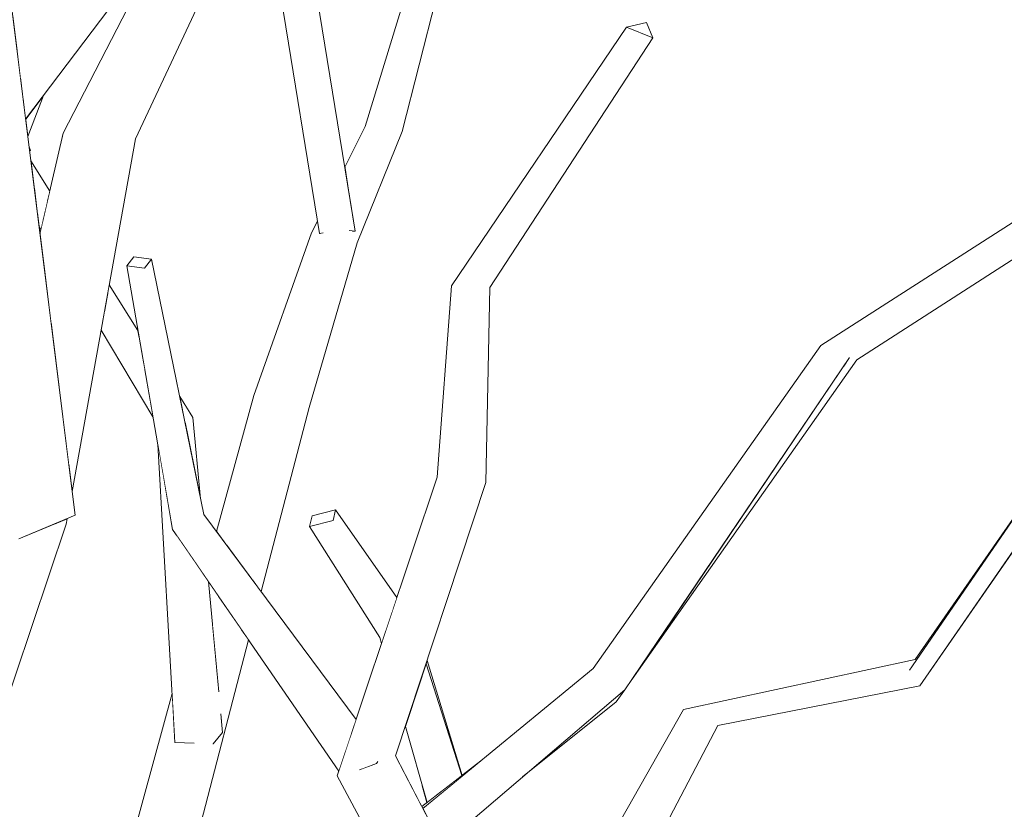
# Model space of a CAD drawing. Extents: x -289599 to -184549, y 66678 to 295474.
# Tile 186 of 256: x -265367 to -265220, y 71787 to 71905. Entities that reach past the tile are written whole.
import ezdxf

# ---------------------------------------------------------------- set-up
doc = ezdxf.new("R2010")
doc.units = 0
doc.header["$MEASUREMENT"] = 0
doc.linetypes.add('Wipeout_Contour', pattern=[1000, 0, -1000])
doc.layers.add('arch drzewa', color=8, linetype='Continuous')
doc.layers.add('arch drzewa_Nr_Pióra__4', color=8, linetype='Continuous', lineweight=9)

msp = doc.modelspace()

# ---------------------------------------------------------------- wipeouts: each hides what was drawn before it
at = {"color": 254, "linetype": 'Wipeout_Contour', "lineweight": 0, "ltscale": 1288689.982834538}
msp.add_wipeout([(-265365.05, 71884.12), (-265364.69, 71881.19), (-265362.58, 71878.07), (-265362.22, 71879.63)], dxfattribs=at).dxf.layer = 'arch drzewa'
at = {"color": 254, "linetype": 'Wipeout_Contour', "lineweight": 0, "ltscale": 2576769.497971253}
msp.add_wipeout([(-265319.39, 71792.46), (-265293.17, 71757.66), (-265292.06, 71759.6), (-265310.69, 71795.41), (-265313.43, 71794.48), (-265313.55, 71794.31), (-265315.8, 71793.46), (-265315.92, 71793.64)], dxfattribs=at).dxf.layer = 'arch drzewa'

# ---------------------------------------------------------------- next in the draw order: wipeouts: each hides what was drawn before it
at = {"color": 254, "linetype": 'Wipeout_Contour', "lineweight": 0, "ltscale": 1288688.519742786}
msp.add_wipeout([(-265364.69, 71881.19), (-265364.57, 71880.23), (-265362.75, 71877.31), (-265362.58, 71878.07)], dxfattribs=at).dxf.layer = 'arch drzewa'
at = {"color": 254, "linetype": 'Wipeout_Contour', "lineweight": 0, "ltscale": 966301.823369}
msp.add_wipeout([(-265310.69, 71795.41), (-265297.23, 71836.16), (-265304.48, 71836.95)], dxfattribs=at).dxf.layer = 'arch drzewa'
at = {"color": 254, "linetype": 'Wipeout_Contour', "lineweight": 0, "ltscale": 2898679.055118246}
msp.add_wipeout([(-265319.39, 71792.46), (-265296.44, 71749.55), (-265286.33, 71748.58), (-265288.25, 71751.13), (-265288.94, 71749.83), (-265294.05, 71750.78), (-265294.17, 71750.9), (-265293.41, 71757.23), (-265293.17, 71757.66)], dxfattribs=at).dxf.layer = 'arch drzewa'

# ---------------------------------------------------------------- next in the draw order: wipeouts: each hides what was drawn before it
at = {"color": 254, "linetype": 'Wipeout_Contour', "lineweight": 0, "ltscale": 1288686.672575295}
msp.add_wipeout([(-265362.75, 71877.31), (-265364.57, 71880.23), (-265364.1, 71876.48), (-265363.24, 71875.22)], dxfattribs=at).dxf.layer = 'arch drzewa'
at = {"color": 254, "linetype": 'Wipeout_Contour', "lineweight": 0, "ltscale": 966310.780274}
msp.add_wipeout([(-265297.23, 71836.16), (-265296.63, 71865.23), (-265302.36, 71865.5)], dxfattribs=at).dxf.layer = 'arch drzewa'
at = {"color": 254, "linetype": 'Wipeout_Contour', "lineweight": 0, "ltscale": 2576828.826759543}
msp.add_wipeout([(-265319.39, 71792.46), (-265315.92, 71793.64), (-265314.51, 71795.41), (-265314.46, 71795.52), (-265313.37, 71794.56), (-265313.43, 71794.48), (-265310.69, 71795.41), (-265304.48, 71836.95)], dxfattribs=at).dxf.layer = 'arch drzewa'
at = {"color": 254, "linetype": 'Wipeout_Contour', "lineweight": 0, "ltscale": 966182.289721}
msp.add_wipeout([(-265288.94, 71749.83), (-265262.69, 71799.94), (-265266.99, 71800.96)], dxfattribs=at).dxf.layer = 'arch drzewa'

# ---------------------------------------------------------------- next in the draw order: wipeouts: each hides what was drawn before it
at = {"color": 254, "linetype": 'Wipeout_Contour', "lineweight": 0, "ltscale": 1288684.402308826}
msp.add_wipeout([(-265363.24, 71875.22), (-265364.1, 71876.48), (-265363.83, 71874.35), (-265363.55, 71873.88)], dxfattribs=at).dxf.layer = 'arch drzewa'
at = {"color": 254, "linetype": 'Wipeout_Contour', "lineweight": 0, "ltscale": 966310.611446}
msp.add_wipeout([(-265302.36, 71865.5), (-265304.48, 71836.95), (-265297.23, 71836.16)], dxfattribs=at).dxf.layer = 'arch drzewa'
at = {"color": 254, "linetype": 'Wipeout_Contour', "lineweight": 0, "ltscale": 1288488.974056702}
msp.add_wipeout([(-265339.28, 71831.42), (-265340.52, 71830.35), (-265316.68, 71800.56), (-265316.59, 71800.84)], dxfattribs=at).dxf.layer = 'arch drzewa'
at = {"color": 254, "linetype": 'Wipeout_Contour', "lineweight": 0, "ltscale": 966319.517856}
msp.add_wipeout([(-265313.05, 71813.06), (-265312.75, 71812.3), (-265312.46, 71813.16)], dxfattribs=at).dxf.layer = 'arch drzewa'
at = {"color": 254, "linetype": 'Wipeout_Contour', "lineweight": 0, "ltscale": 966111.41836}
msp.add_wipeout([(-265262.69, 71799.94), (-265232.56, 71805.89), (-265234.12, 71808.21)], dxfattribs=at).dxf.layer = 'arch drzewa'
at = {"color": 254, "linetype": 'Wipeout_Contour', "lineweight": 0, "ltscale": 966199.71679}
msp.add_wipeout([(-265266.99, 71800.96), (-265294.05, 71750.78), (-265288.94, 71749.83)], dxfattribs=at).dxf.layer = 'arch drzewa'
at = {"color": 254, "linetype": 'Wipeout_Contour', "lineweight": 0, "ltscale": 966309.358858}
msp.add_wipeout([(-265314.46, 71795.52), (-265313.55, 71794.31), (-265313.37, 71794.56)], dxfattribs=at).dxf.layer = 'arch drzewa'

# ---------------------------------------------------------------- next in the draw order: wipeouts: each hides what was drawn before it
at = {"color": 254, "linetype": 'Wipeout_Contour', "lineweight": 0, "ltscale": 966287.145453}
msp.add_wipeout([(-265276.27, 71904.05), (-265296.63, 71865.23), (-265272.34, 71902.48)], dxfattribs=at).dxf.layer = 'arch drzewa'
at = {"color": 254, "linetype": 'Wipeout_Contour', "lineweight": 0, "ltscale": 1288672.56461778}
msp.add_wipeout([(-265360.22, 71888.25), (-265362.88, 71866.73), (-265362, 71859.72), (-265356.55, 71889.59)], dxfattribs=at).dxf.layer = 'arch drzewa'
at = {"color": 254, "linetype": 'Wipeout_Contour', "lineweight": 0, "ltscale": 966444.535152}
msp.add_wipeout([(-265339.28, 71831.42), (-265347.06, 71869.49), (-265348.12, 71868.14)], dxfattribs=at).dxf.layer = 'arch drzewa'
at = {"color": 254, "linetype": 'Wipeout_Contour', "lineweight": 0, "ltscale": 966352.667849}
msp.add_wipeout([(-265340.52, 71830.35), (-265317.16, 71799.13), (-265316.68, 71800.56)], dxfattribs=at).dxf.layer = 'arch drzewa'
at = {"color": 254, "linetype": 'Wipeout_Contour', "lineweight": 0, "ltscale": 966319.736633}
msp.add_wipeout([(-265312.75, 71812.3), (-265313.05, 71813.06), (-265312.79, 71812.16)], dxfattribs=at).dxf.layer = 'arch drzewa'
at = {"color": 254, "linetype": 'Wipeout_Contour', "lineweight": 0, "ltscale": 966193.142559}
msp.add_wipeout([(-265294.05, 71750.78), (-265266.99, 71800.96), (-265267.79, 71802.36)], dxfattribs=at).dxf.layer = 'arch drzewa'
at = {"color": 254, "linetype": 'Wipeout_Contour', "lineweight": 0, "ltscale": 966310.093347}
msp.add_wipeout([(-265314.51, 71795.41), (-265313.55, 71794.31), (-265314.46, 71795.52)], dxfattribs=at).dxf.layer = 'arch drzewa'

# ---------------------------------------------------------------- next in the draw order: wipeouts: each hides what was drawn before it
at = {"color": 254, "linetype": 'Wipeout_Contour', "lineweight": 0, "ltscale": 966306.291204}
msp.add_wipeout([(-265302.36, 71865.5), (-265296.63, 71865.23), (-265276.27, 71904.05)], dxfattribs=at).dxf.layer = 'arch drzewa'
at = {"color": 254, "linetype": 'Wipeout_Contour', "lineweight": 0, "ltscale": 966509.789671}
msp.add_wipeout([(-265363.69, 71873.26), (-265362.88, 71866.73), (-265360.22, 71888.25)], dxfattribs=at).dxf.layer = 'arch drzewa'
at = {"color": 254, "linetype": 'Wipeout_Contour', "lineweight": 0, "ltscale": 1288493.276812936}
msp.add_wipeout([(-265343.92, 71829.18), (-265317.32, 71798.64), (-265317.16, 71799.13), (-265340.52, 71830.35)], dxfattribs=at).dxf.layer = 'arch drzewa'
at = {"color": 254, "linetype": 'Wipeout_Contour', "lineweight": 0, "ltscale": 966142.63647}
msp.add_wipeout([(-265234.12, 71808.21), (-265266.99, 71800.96), (-265262.69, 71799.94)], dxfattribs=at).dxf.layer = 'arch drzewa'
at = {"color": 254, "linetype": 'Wipeout_Contour', "lineweight": 0, "ltscale": 1288279.478423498}
msp.add_wipeout([(-265267.79, 71802.36), (-265293.41, 71757.23), (-265294.17, 71750.9), (-265294.05, 71750.78)], dxfattribs=at).dxf.layer = 'arch drzewa'
at = {"color": 254, "linetype": 'Wipeout_Contour', "lineweight": 0, "ltscale": 1288415.568622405}
msp.add_wipeout([(-265315.92, 71793.64), (-265315.8, 71793.46), (-265313.55, 71794.31), (-265314.51, 71795.41)], dxfattribs=at).dxf.layer = 'arch drzewa'

# ---------------------------------------------------------------- next in the draw order: linework, layer by layer
at = {"layer": 'arch drzewa_Nr_Pióra__4', "linetype": 'Continuous'}
for p, q in [((-265304.48, 71836.95), (-265302.36, 71865.5)), ((-265297.23, 71836.16), (-265296.63, 71865.23)), ((-265313.55, 71794.31), (-265316.07, 71793.36)), ((-265313.35, 71794.59), (-265313.55, 71794.31))]:
    msp.add_line(p, q, dxfattribs=at)

# ---------------------------------------------------------------- next in the draw order: wipeouts: each hides what was drawn before it
at = {"color": 254, "linetype": 'Wipeout_Contour', "lineweight": 0, "ltscale": 966274.128717}
msp.add_wipeout([(-265276.27, 71904.05), (-265272.34, 71902.48), (-265273.3, 71904.73)], dxfattribs=at).dxf.layer = 'arch drzewa'
at = {"color": 254, "linetype": 'Wipeout_Contour', "lineweight": 0, "ltscale": 966429.041344}
msp.add_wipeout([(-265348.12, 71868.14), (-265340.52, 71830.35), (-265339.28, 71831.42)], dxfattribs=at).dxf.layer = 'arch drzewa'
at = {"color": 254, "linetype": 'Wipeout_Contour', "lineweight": 0, "ltscale": 1288464.105729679}
msp.add_wipeout([(-265343.92, 71829.18), (-265319.16, 71793.15), (-265317.47, 71798.19), (-265317.32, 71798.64)], dxfattribs=at).dxf.layer = 'arch drzewa'
at = {"color": 254, "linetype": 'Wipeout_Contour', "lineweight": 0, "ltscale": 966117.522424}
msp.add_wipeout([(-265266.99, 71800.96), (-265234.12, 71808.21), (-265233.26, 71809.79)], dxfattribs=at).dxf.layer = 'arch drzewa'
at = {"color": 254, "linetype": 'Wipeout_Contour', "lineweight": 0, "ltscale": 966221.356293}
msp.add_wipeout([(-265276.52, 71805.29), (-265291.76, 71792.28), (-265277.82, 71803.49)], dxfattribs=at).dxf.layer = 'arch drzewa'

# ---------------------------------------------------------------- next in the draw order: linework, layer by layer
at = {"layer": 'arch drzewa_Nr_Pióra__4', "linetype": 'Continuous'}
for p, q in [((-265302.36, 71865.5), (-265276.27, 71904.05)), ((-265276.27, 71904.05), (-265273.3, 71904.73)), ((-265272.34, 71902.48), (-265276.27, 71904.05)), ((-265273.3, 71904.73), (-265272.34, 71902.48)), ((-265296.63, 71865.23), (-265272.34, 71902.48))]:
    msp.add_line(p, q, dxfattribs=at)

# ---------------------------------------------------------------- next in the draw order: wipeouts: each hides what was drawn before it
at = {"color": 254, "linetype": 'Wipeout_Contour', "lineweight": 0, "ltscale": 966448.962037}
msp.add_wipeout([(-265340.52, 71830.35), (-265348.12, 71868.14), (-265350.77, 71868.46)], dxfattribs=at).dxf.layer = 'arch drzewa'
at = {"color": 254, "linetype": 'Wipeout_Contour', "lineweight": 0, "ltscale": 1288505.91513215}
msp.add_wipeout([(-265325.27, 71849.53), (-265331.96, 71821.55), (-265330.73, 71819.91), (-265323.59, 71847.35)], dxfattribs=at).dxf.layer = 'arch drzewa'
at = {"color": 254, "linetype": 'Wipeout_Contour', "lineweight": 0, "ltscale": 1288447.390014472}
msp.add_wipeout([(-265319.66, 71832.08), (-265320.01, 71830.52), (-265310.61, 71818.67), (-265310.49, 71819.01)], dxfattribs=at).dxf.layer = 'arch drzewa'
at = {"color": 254, "linetype": 'Wipeout_Contour', "lineweight": 0, "ltscale": 1932760.242576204}
msp.add_wipeout([(-265337.72, 71797.43), (-265350.5, 71743.95), (-265332.61, 71812.71), (-265333.69, 71814.29), (-265336.72, 71801.61), (-265336.47, 71798.89)], dxfattribs=at).dxf.layer = 'arch drzewa'
at = {"color": 254, "linetype": 'Wipeout_Contour', "lineweight": 0, "ltscale": 966147.629457}
msp.add_wipeout([(-265233.26, 71809.79), (-265267.79, 71802.36), (-265266.99, 71800.96)], dxfattribs=at).dxf.layer = 'arch drzewa'
at = {"color": 254, "linetype": 'Wipeout_Contour', "lineweight": 0, "ltscale": 1288325.796948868}
msp.add_wipeout([(-265281.23, 71808.43), (-265304.64, 71783.78), (-265303.75, 71782.06), (-265276.52, 71805.29)], dxfattribs=at).dxf.layer = 'arch drzewa'

# ---------------------------------------------------------------- next in the draw order: linework, layer by layer
at = {"layer": 'arch drzewa_Nr_Pióra__4', "linetype": 'Continuous'}
msp.add_line((-265277.82, 71803.49), (-265277.79, 71803.53), dxfattribs=at)

# ---------------------------------------------------------------- next in the draw order: wipeouts: each hides what was drawn before it
at = {"color": 254, "linetype": 'Wipeout_Contour', "lineweight": 0, "ltscale": 966377.766877}
msp.add_wipeout([(-265323.59, 71847.35), (-265316.43, 71871.89), (-265318.52, 71875.21)], dxfattribs=at).dxf.layer = 'arch drzewa'
at = {"color": 254, "linetype": 'Wipeout_Contour', "lineweight": 0, "ltscale": 966435.458976}
msp.add_wipeout([(-265350.77, 71868.46), (-265343.92, 71829.18), (-265340.52, 71830.35)], dxfattribs=at).dxf.layer = 'arch drzewa'
at = {"color": 254, "linetype": 'Wipeout_Contour', "lineweight": 0, "ltscale": 966166.765417}
msp.add_wipeout([(-265275.45, 71806.87), (-265241.97, 71854.49), (-265243.03, 71854.8)], dxfattribs=at).dxf.layer = 'arch drzewa'
at = {"color": 254, "linetype": 'Wipeout_Contour', "lineweight": 0, "ltscale": 966381.665052}
msp.add_wipeout([(-265325.27, 71849.53), (-265332.08, 71821.72), (-265331.96, 71821.55)], dxfattribs=at).dxf.layer = 'arch drzewa'
at = {"color": 254, "linetype": 'Wipeout_Contour', "lineweight": 0, "ltscale": 966050.719096}
msp.add_wipeout([(-265232.56, 71805.89), (-265205.09, 71845.52), (-265207.74, 71846.61)], dxfattribs=at).dxf.layer = 'arch drzewa'
at = {"color": 254, "linetype": 'Wipeout_Contour', "lineweight": 0, "ltscale": 966329.914512}
msp.add_wipeout([(-265320.01, 71830.52), (-265310.8, 71818.11), (-265310.61, 71818.67)], dxfattribs=at).dxf.layer = 'arch drzewa'
at = {"color": 254, "linetype": 'Wipeout_Contour', "lineweight": 0, "ltscale": 3221271.259229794}
msp.add_wipeout([(-265349.53, 71750.47), (-265350.5, 71743.95), (-265337.72, 71797.43), (-265337.88, 71797.24), (-265337.9, 71797.47), (-265336.8, 71801.38), (-265336.73, 71801.67), (-265336.72, 71801.61), (-265333.69, 71814.29), (-265333.85, 71814.51)], dxfattribs=at).dxf.layer = 'arch drzewa'
at = {"color": 254, "linetype": 'Wipeout_Contour', "lineweight": 0, "ltscale": 966260.11514}
msp.add_wipeout([(-265306.63, 71787.6), (-265304.64, 71783.78), (-265281.23, 71808.43)], dxfattribs=at).dxf.layer = 'arch drzewa'

# ---------------------------------------------------------------- next in the draw order: linework, layer by layer
at = {"layer": 'arch drzewa_Nr_Pióra__4', "linetype": 'Continuous'}
for p, q in [((-265291.76, 71792.28), (-265277.82, 71803.49)), ((-265293.48, 71757.11), (-265267.79, 71802.36)), ((-265288.94, 71749.83), (-265262.69, 71799.94))]:
    msp.add_line(p, q, dxfattribs=at)

# ---------------------------------------------------------------- next in the draw order: wipeouts: each hides what was drawn before it
at = {"color": 254, "linetype": 'Wipeout_Contour', "lineweight": 0, "ltscale": 966372.129207}
msp.add_wipeout([(-265316.43, 71871.89), (-265309.69, 71888.5), (-265311.87, 71892.22)], dxfattribs=at).dxf.layer = 'arch drzewa'
at = {"color": 254, "linetype": 'Wipeout_Contour', "lineweight": 0, "ltscale": 2254152.34573828}
msp.add_wipeout([(-265241.97, 71854.49), (-265184.75, 71891.29), (-265184.52, 71893.41), (-265211.99, 71874.8), (-265212.32, 71874.53), (-265214, 71873.17), (-265214.19, 71873.31)], dxfattribs=at).dxf.layer = 'arch drzewa'
at = {"color": 254, "linetype": 'Wipeout_Contour', "lineweight": 0, "ltscale": 1288621.386480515}
msp.add_wipeout([(-265349.72, 71869.81), (-265350.77, 71868.46), (-265348.12, 71868.14), (-265347.06, 71869.49)], dxfattribs=at).dxf.layer = 'arch drzewa'
at = {"color": 254, "linetype": 'Wipeout_Contour', "lineweight": 0, "ltscale": 1288623.215422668}
msp.add_wipeout([(-265353.37, 71865.63), (-265353.55, 71864.66), (-265348.91, 71857.77), (-265349.1, 71858.86)], dxfattribs=at).dxf.layer = 'arch drzewa'
at = {"color": 254, "linetype": 'Wipeout_Contour', "lineweight": 0, "ltscale": 966173.011348}
msp.add_wipeout([(-265276.52, 71805.29), (-265243.03, 71854.8), (-265247.31, 71856.61)], dxfattribs=at).dxf.layer = 'arch drzewa'
at = {"color": 254, "linetype": 'Wipeout_Contour', "lineweight": 0, "ltscale": 1288520.954041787}
msp.add_wipeout([(-265331.81, 71849.14), (-265335.83, 71826.77), (-265332.08, 71821.72), (-265325.27, 71849.53)], dxfattribs=at).dxf.layer = 'arch drzewa'
at = {"color": 254, "linetype": 'Wipeout_Contour', "lineweight": 0, "ltscale": 966422.619191}
msp.add_wipeout([(-265340.9, 71845.88), (-265342.07, 71845.09), (-265339.75, 71833.76)], dxfattribs=at).dxf.layer = 'arch drzewa'
at = {"color": 254, "linetype": 'Wipeout_Contour', "lineweight": 0, "ltscale": 966068.625905}
msp.add_wipeout([(-265207.74, 71846.61), (-265234.12, 71808.21), (-265232.56, 71805.89)], dxfattribs=at).dxf.layer = 'arch drzewa'
at = {"color": 254, "linetype": 'Wipeout_Contour', "lineweight": 0, "ltscale": 1288450.935804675}
msp.add_wipeout([(-265320.01, 71830.52), (-265323.5, 71829.63), (-265311.07, 71817.28), (-265310.8, 71818.11)], dxfattribs=at).dxf.layer = 'arch drzewa'
at = {"color": 254, "linetype": 'Wipeout_Contour', "lineweight": 0, "ltscale": 3221291.003945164}
msp.add_wipeout([(-265349.53, 71750.47), (-265333.85, 71814.51), (-265337.16, 71819.34), (-265337.97, 71814.84), (-265337.05, 71805.09), (-265337.22, 71804.53), (-265338.06, 71799.02), (-265338.19, 71798.97), (-265340.9, 71797.33), (-265341.11, 71797.34)], dxfattribs=at).dxf.layer = 'arch drzewa'
at = {"color": 254, "linetype": 'Wipeout_Contour', "lineweight": 0, "ltscale": 966275.973906}
msp.add_wipeout([(-265298, 71794.68), (-265306.78, 71787.89), (-265306.63, 71787.6)], dxfattribs=at).dxf.layer = 'arch drzewa'

# ---------------------------------------------------------------- next in the draw order: linework, layer by layer
at = {"layer": 'arch drzewa_Nr_Pióra__4', "linetype": 'Continuous'}
msp.add_line((-265347.06, 71869.49), (-265348.12, 71868.14), dxfattribs=at)

# ---------------------------------------------------------------- next in the draw order: wipeouts: each hides what was drawn before it
at = {"color": 254, "linetype": 'Wipeout_Contour', "lineweight": 0, "ltscale": 966369.739331}
msp.add_wipeout([(-265309.69, 71888.5), (-265303.5, 71912.94), (-265306.37, 71914.34)], dxfattribs=at).dxf.layer = 'arch drzewa'
at = {"color": 254, "linetype": 'Wipeout_Contour', "lineweight": 0, "ltscale": 966380.18263}
msp.add_wipeout([(-265318.52, 71875.21), (-265325.27, 71849.53), (-265323.59, 71847.35)], dxfattribs=at).dxf.layer = 'arch drzewa'
at = {"color": 254, "linetype": 'Wipeout_Contour', "lineweight": 0, "ltscale": 1610174.779450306}
msp.add_wipeout([(-265213.06, 71874.57), (-265243.03, 71854.8), (-265241.97, 71854.49), (-265214.19, 71873.31), (-265214.33, 71873.41)], dxfattribs=at).dxf.layer = 'arch drzewa'
at = {"color": 254, "linetype": 'Wipeout_Contour', "lineweight": 0, "ltscale": 1288620.947055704}
msp.add_wipeout([(-265353.85, 71862.96), (-265348.23, 71853.9), (-265348.91, 71857.77), (-265353.55, 71864.66)], dxfattribs=at).dxf.layer = 'arch drzewa'
at = {"color": 254, "linetype": 'Wipeout_Contour', "lineweight": 0, "ltscale": 966197.683512}
msp.add_wipeout([(-265247.31, 71856.61), (-265281.23, 71808.43), (-265276.52, 71805.29)], dxfattribs=at).dxf.layer = 'arch drzewa'
at = {"color": 254, "linetype": 'Wipeout_Contour', "lineweight": 0, "ltscale": 966430.538696}
msp.add_wipeout([(-265342.87, 71849), (-265342.82, 71848.72), (-265340.9, 71845.88)], dxfattribs=at).dxf.layer = 'arch drzewa'
at = {"color": 254, "linetype": 'Wipeout_Contour', "lineweight": 0, "ltscale": 966400.103366}
msp.add_wipeout([(-265337.37, 71828.86), (-265335.83, 71826.77), (-265331.81, 71849.14)], dxfattribs=at).dxf.layer = 'arch drzewa'
at = {"color": 254, "linetype": 'Wipeout_Contour', "lineweight": 0, "ltscale": 966071.641419}
msp.add_wipeout([(-265234.12, 71808.21), (-265210.03, 71843.27), (-265233.26, 71809.79)], dxfattribs=at).dxf.layer = 'arch drzewa'
at = {"color": 254, "linetype": 'Wipeout_Contour', "lineweight": 0, "ltscale": 1288440.561863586}
msp.add_wipeout([(-265323.5, 71829.63), (-265313.05, 71813.06), (-265312.46, 71813.16), (-265311.07, 71817.28)], dxfattribs=at).dxf.layer = 'arch drzewa'
at = {"color": 254, "linetype": 'Wipeout_Contour', "lineweight": 0, "ltscale": 966396.740253}
msp.add_wipeout([(-265337.16, 71819.34), (-265338.59, 71821.42), (-265337.97, 71814.84)], dxfattribs=at).dxf.layer = 'arch drzewa'
at = {"color": 254, "linetype": 'Wipeout_Contour', "lineweight": 0, "ltscale": 1288378.076627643}
msp.add_wipeout([(-265306.16, 71809.13), (-265300.82, 71792.5), (-265300.79, 71792.52), (-265305.99, 71809.65)], dxfattribs=at).dxf.layer = 'arch drzewa'
at = {"color": 254, "linetype": 'Wipeout_Contour', "lineweight": 0, "ltscale": 1610660.863957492}
msp.add_wipeout([(-265343.99, 71804.71), (-265359.42, 71748.48), (-265349.53, 71750.47), (-265341.11, 71797.34), (-265343.57, 71797.42)], dxfattribs=at).dxf.layer = 'arch drzewa'
at = {"color": 254, "linetype": 'Wipeout_Contour', "lineweight": 0, "ltscale": 966379.745423}
msp.add_wipeout([(-265336.8, 71801.38), (-265336.47, 71798.89), (-265336.73, 71801.67)], dxfattribs=at).dxf.layer = 'arch drzewa'
at = {"color": 254, "linetype": 'Wipeout_Contour', "lineweight": 0, "ltscale": 966283.433088}
msp.add_wipeout([(-265305.99, 71788.49), (-265306.71, 71790.98), (-265306.03, 71788.47)], dxfattribs=at).dxf.layer = 'arch drzewa'

# ---------------------------------------------------------------- next in the draw order: linework, layer by layer
at = {"layer": 'arch drzewa_Nr_Pióra__4', "linetype": 'Continuous'}
for p, q in [((-265234.12, 71808.21), (-265207.74, 71846.61)), ((-265232.56, 71805.89), (-265205.09, 71845.52)), ((-265233.26, 71809.79), (-265210.03, 71843.27)), ((-265312.79, 71812.16), (-265313.05, 71813.06)), ((-265267.79, 71802.36), (-265233.26, 71809.79)), ((-265262.69, 71799.94), (-265232.56, 71805.89)), ((-265277.82, 71803.49), (-265276.52, 71805.29))]:
    msp.add_line(p, q, dxfattribs=at)

# ---------------------------------------------------------------- next in the draw order: wipeouts: each hides what was drawn before it
at = {"color": 254, "linetype": 'Wipeout_Contour', "lineweight": 0, "ltscale": 2577037.244439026}
msp.add_wipeout([(-265325.27, 71849.53), (-265318.52, 71875.21), (-265320.01, 71874.63), (-265321.67, 71873.38), (-265321.96, 71873.31), (-265322.04, 71873.32), (-265322.12, 71873.81), (-265323.22, 71873.38)], dxfattribs=at).dxf.layer = 'arch drzewa'
at = {"color": 254, "linetype": 'Wipeout_Contour', "lineweight": 0, "ltscale": 966102.269258}
msp.add_wipeout([(-265243.03, 71854.8), (-265213.06, 71874.57), (-265215.5, 71874.73)], dxfattribs=at).dxf.layer = 'arch drzewa'
at = {"color": 254, "linetype": 'Wipeout_Contour', "lineweight": 0, "ltscale": 1288618.702001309}
msp.add_wipeout([(-265354.07, 71861.72), (-265348.05, 71852.84), (-265348.23, 71853.9), (-265353.85, 71862.96)], dxfattribs=at).dxf.layer = 'arch drzewa'
at = {"color": 254, "linetype": 'Wipeout_Contour', "lineweight": 0, "ltscale": 966428.97628}
msp.add_wipeout([(-265342.82, 71848.72), (-265342.07, 71845.09), (-265340.9, 71845.88)], dxfattribs=at).dxf.layer = 'arch drzewa'
at = {"color": 254, "linetype": 'Wipeout_Contour', "lineweight": 0, "ltscale": 1288477.838803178}
msp.add_wipeout([(-265323.5, 71829.63), (-265320.01, 71830.52), (-265319.66, 71832.08), (-265323.14, 71831.19)], dxfattribs=at).dxf.layer = 'arch drzewa'
at = {"color": 254, "linetype": 'Wipeout_Contour', "lineweight": 0, "ltscale": 1932964.684457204}
msp.add_wipeout([(-265375.52, 71783.23), (-265359.77, 71829.97), (-265361.53, 71830.02), (-265366.86, 71827.79), (-265367.57, 71828.04), (-265367.59, 71829)], dxfattribs=at).dxf.layer = 'arch drzewa'
at = {"color": 254, "linetype": 'Wipeout_Contour', "lineweight": 0, "ltscale": 1288525.26139795}
msp.add_wipeout([(-265339.67, 71822.99), (-265337.22, 71804.53), (-265337.05, 71805.09), (-265338.59, 71821.42)], dxfattribs=at).dxf.layer = 'arch drzewa'
at = {"color": 254, "linetype": 'Wipeout_Contour', "lineweight": 0, "ltscale": 1288380.869462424}
msp.add_wipeout([(-265308.55, 71801.88), (-265303.84, 71790.16), (-265300.82, 71792.5), (-265306.16, 71809.13)], dxfattribs=at).dxf.layer = 'arch drzewa'
at = {"color": 254, "linetype": 'Wipeout_Contour', "lineweight": 0, "ltscale": 1288506.682189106}
msp.add_wipeout([(-265336.8, 71801.38), (-265337.9, 71797.47), (-265337.88, 71797.24), (-265336.47, 71798.89)], dxfattribs=at).dxf.layer = 'arch drzewa'

# ---------------------------------------------------------------- next in the draw order: linework, layer by layer
at = {"layer": 'arch drzewa_Nr_Pióra__4', "linetype": 'Continuous'}
for p, q in [((-265340.9, 71845.88), (-265342.87, 71849)), ((-265330.73, 71819.91), (-265323.59, 71847.35)), ((-265323.14, 71831.19), (-265319.66, 71832.08)), ((-265319.66, 71832.08), (-265320.01, 71830.52)), ((-265310.49, 71819.01), (-265319.66, 71832.08)), ((-265323.5, 71829.63), (-265323.14, 71831.19)), ((-265320.01, 71830.52), (-265323.5, 71829.63)), ((-265313.05, 71813.06), (-265323.5, 71829.63))]:
    msp.add_line(p, q, dxfattribs=at)

# ---------------------------------------------------------------- next in the draw order: wipeouts: each hides what was drawn before it
at = {"color": 254, "linetype": 'Wipeout_Contour', "lineweight": 0, "ltscale": 2577006.240517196}
msp.add_wipeout([(-265318.12, 71876.25), (-265318.52, 71875.21), (-265316.43, 71871.89), (-265311.87, 71892.22), (-265317.44, 71877.98), (-265316.74, 71873.67), (-265317.09, 71873.61), (-265317.49, 71873.74)], dxfattribs=at).dxf.layer = 'arch drzewa'
at = {"color": 254, "linetype": 'Wipeout_Contour', "lineweight": 0, "ltscale": 2576271.012336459}
msp.add_wipeout([(-265247.31, 71856.61), (-265243.03, 71854.8), (-265215.5, 71874.73), (-265216.34, 71874.87), (-265216.84, 71875.23), (-265216.84, 71875.25), (-265213.95, 71877.8), (-265212.7, 71878.82)], dxfattribs=at).dxf.layer = 'arch drzewa'
at = {"color": 254, "linetype": 'Wipeout_Contour', "lineweight": 0, "ltscale": 966393.170517}
msp.add_wipeout([(-265323.22, 71873.38), (-265331.81, 71849.14), (-265325.27, 71849.53)], dxfattribs=at).dxf.layer = 'arch drzewa'
at = {"color": 254, "linetype": 'Wipeout_Contour', "lineweight": 0, "ltscale": 1288615.088508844}
msp.add_wipeout([(-265354.07, 71861.72), (-265354.58, 71858.89), (-265346.85, 71845.97), (-265348.05, 71852.84)], dxfattribs=at).dxf.layer = 'arch drzewa'
at = {"color": 254, "linetype": 'Wipeout_Contour', "lineweight": 0, "ltscale": 966468.889957}
msp.add_wipeout([(-265359.73, 71830.77), (-265359.77, 71829.97), (-265359.62, 71830.82)], dxfattribs=at).dxf.layer = 'arch drzewa'
at = {"color": 254, "linetype": 'Wipeout_Contour', "lineweight": 0, "ltscale": 1288527.062243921}
msp.add_wipeout([(-265340.55, 71824.27), (-265338.06, 71799.02), (-265337.22, 71804.53), (-265339.67, 71822.99)], dxfattribs=at).dxf.layer = 'arch drzewa'
at = {"color": 254, "linetype": 'Wipeout_Contour', "lineweight": 0, "ltscale": 1288385.462701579}
msp.add_wipeout([(-265308.55, 71801.88), (-265309.24, 71799.79), (-265305.99, 71788.49), (-265303.84, 71790.16)], dxfattribs=at).dxf.layer = 'arch drzewa'

# ---------------------------------------------------------------- next in the draw order: linework, layer by layer
at = {"layer": 'arch drzewa_Nr_Pióra__4', "linetype": 'Continuous'}
for p, q in [((-265241.97, 71854.49), (-265184.75, 71891.29)), ((-265247.31, 71856.61), (-265212.7, 71878.82)), ((-265323.59, 71847.35), (-265316.43, 71871.89)), ((-265281.23, 71808.43), (-265247.31, 71856.61)), ((-265276.52, 71805.29), (-265243.03, 71854.8)), ((-265275.45, 71806.87), (-265241.97, 71854.49)), ((-265243.9, 71853.51), (-265243.03, 71854.8)), ((-265319.39, 71792.46), (-265304.48, 71836.95)), ((-265310.69, 71795.41), (-265297.23, 71836.16)), ((-265300.82, 71792.5), (-265306.16, 71809.13)), ((-265300.79, 71792.52), (-265305.99, 71809.65)), ((-265306.63, 71787.6), (-265281.23, 71808.43)), ((-265303.75, 71782.06), (-265276.52, 71805.29)), ((-265336.47, 71798.89), (-265336.73, 71801.71)), ((-265305.99, 71788.49), (-265309.24, 71799.79)), ((-265292.06, 71759.6), (-265310.69, 71795.41)), ((-265306.78, 71787.89), (-265298, 71794.68)), ((-265296.44, 71749.55), (-265319.39, 71792.46)), ((-265306.03, 71788.47), (-265306.71, 71790.98))]:
    msp.add_line(p, q, dxfattribs=at)

# ---------------------------------------------------------------- next in the draw order: wipeouts: each hides what was drawn before it
at = {"color": 254, "linetype": 'Wipeout_Contour', "lineweight": 0, "ltscale": 1288506.857208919}
msp.add_wipeout([(-265315.25, 71889.26), (-265317.62, 71879.09), (-265317.44, 71877.98), (-265311.87, 71892.22)], dxfattribs=at).dxf.layer = 'arch drzewa'
at = {"color": 254, "linetype": 'Wipeout_Contour', "lineweight": 0, "ltscale": 1288642.071607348}
msp.add_wipeout([(-265356.55, 71889.59), (-265359.32, 71838.28), (-265358.89, 71834.86), (-265349.47, 71887.39)], dxfattribs=at).dxf.layer = 'arch drzewa'
at = {"color": 254, "linetype": 'Wipeout_Contour', "lineweight": 0, "ltscale": 966382.027256}
msp.add_wipeout([(-265318.38, 71875.83), (-265318.52, 71875.21), (-265318.12, 71876.25)], dxfattribs=at).dxf.layer = 'arch drzewa'
at = {"color": 254, "linetype": 'Wipeout_Contour', "lineweight": 0, "ltscale": 966393.417365}
msp.add_wipeout([(-265323.22, 71873.38), (-265322.12, 71873.81), (-265322.34, 71875.13)], dxfattribs=at).dxf.layer = 'arch drzewa'
at = {"color": 254, "linetype": 'Wipeout_Contour', "lineweight": 0, "ltscale": 966377.025058}
msp.add_wipeout([(-265317.09, 71873.61), (-265316.74, 71873.67), (-265317.49, 71873.74)], dxfattribs=at).dxf.layer = 'arch drzewa'
at = {"color": 254, "linetype": 'Wipeout_Contour', "lineweight": 0, "ltscale": 966470.995898}
msp.add_wipeout([(-265361.53, 71830.02), (-265359.77, 71829.97), (-265359.73, 71830.77)], dxfattribs=at).dxf.layer = 'arch drzewa'
at = {"color": 254, "linetype": 'Wipeout_Contour', "lineweight": 0, "ltscale": 1288531.956223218}
msp.add_wipeout([(-265343.37, 71828.38), (-265338.19, 71798.97), (-265338.06, 71799.02), (-265340.55, 71824.27)], dxfattribs=at).dxf.layer = 'arch drzewa'

# ---------------------------------------------------------------- next in the draw order: linework, layer by layer
at = {"layer": 'arch drzewa_Nr_Pióra__4', "linetype": 'Continuous'}
for p, q in [((-265350.77, 71868.46), (-265349.72, 71869.81)), ((-265349.72, 71869.81), (-265347.06, 71869.49)), ((-265348.12, 71868.14), (-265350.77, 71868.46)), ((-265349.1, 71858.86), (-265353.37, 71865.63)), ((-265346.85, 71845.97), (-265354.58, 71858.89)), ((-265337.37, 71828.86), (-265331.81, 71849.14))]:
    msp.add_line(p, q, dxfattribs=at)

# ---------------------------------------------------------------- next in the draw order: wipeouts: each hides what was drawn before it
at = {"color": 254, "linetype": 'Wipeout_Contour', "lineweight": 0, "ltscale": 966372.402625}
msp.add_wipeout([(-265306.37, 71914.34), (-265311.87, 71892.22), (-265309.69, 71888.5)], dxfattribs=at).dxf.layer = 'arch drzewa'
at = {"color": 254, "linetype": 'Wipeout_Contour', "lineweight": 0, "ltscale": 1288650.027500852}
msp.add_wipeout([(-265356.55, 71889.59), (-265362, 71859.72), (-265359.63, 71840.78), (-265359.32, 71838.28)], dxfattribs=at).dxf.layer = 'arch drzewa'
at = {"color": 254, "linetype": 'Wipeout_Contour', "lineweight": 0, "ltscale": 966384.077958}
msp.add_wipeout([(-265315.25, 71889.26), (-265318.28, 71883.21), (-265317.62, 71879.09)], dxfattribs=at).dxf.layer = 'arch drzewa'
at = {"color": 254, "linetype": 'Wipeout_Contour', "lineweight": 0, "ltscale": 1288511.92151671}
msp.add_wipeout([(-265320.01, 71874.63), (-265318.52, 71875.21), (-265318.38, 71875.83), (-265318.89, 71875.2)], dxfattribs=at).dxf.layer = 'arch drzewa'
at = {"color": 254, "linetype": 'Wipeout_Contour', "lineweight": 0, "ltscale": 966390.323149}
msp.add_wipeout([(-265321.67, 71873.38), (-265322.04, 71873.32), (-265321.96, 71873.31)], dxfattribs=at).dxf.layer = 'arch drzewa'
at = {"color": 254, "linetype": 'Wipeout_Contour', "lineweight": 0, "ltscale": 1932816.316457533}
msp.add_wipeout([(-265343.92, 71829.18), (-265346.13, 71841.86), (-265343.57, 71797.42), (-265340.9, 71797.33), (-265338.19, 71798.97), (-265343.37, 71828.38)], dxfattribs=at).dxf.layer = 'arch drzewa'

# ---------------------------------------------------------------- next in the draw order: linework, layer by layer
at = {"layer": 'arch drzewa_Nr_Pióra__4', "linetype": 'Continuous'}
for p, q in [((-265339.28, 71831.42), (-265347.06, 71869.49)), ((-265343.92, 71829.18), (-265350.77, 71868.46)), ((-265339.75, 71833.76), (-265340.9, 71845.88)), ((-265343.57, 71797.42), (-265346.13, 71841.86)), ((-265316.59, 71800.84), (-265339.28, 71831.42)), ((-265319.16, 71793.15), (-265343.92, 71829.18)), ((-265337.04, 71804.98), (-265338.59, 71821.42)), ((-265350.5, 71743.95), (-265332.61, 71812.71)), ((-265359.42, 71748.48), (-265343.99, 71804.71)), ((-265336.47, 71798.89), (-265337.88, 71797.24)), ((-265340.71, 71797.33), (-265343.57, 71797.42)), ((-265337.88, 71797.24), (-265337.95, 71797.24))]:
    msp.add_line(p, q, dxfattribs=at)

# ---------------------------------------------------------------- next in the draw order: wipeouts: each hides what was drawn before it
at = {"color": 254, "linetype": 'Wipeout_Contour', "lineweight": 0, "ltscale": 2254929.429826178}
msp.add_wipeout([(-265325.23, 71926.05), (-265327.16, 71926.23), (-265318.89, 71875.2), (-265318.38, 71875.83), (-265318.12, 71876.25), (-265317.49, 71873.74), (-265316.74, 71873.67)], dxfattribs=at).dxf.layer = 'arch drzewa'
at = {"color": 254, "linetype": 'Wipeout_Contour', "lineweight": 0, "ltscale": 1288650.811397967}
msp.add_wipeout([(-265356.55, 71889.59), (-265339.44, 71924.86), (-265340.45, 71923.95), (-265341.49, 71922.57)], dxfattribs=at).dxf.layer = 'arch drzewa'
at = {"color": 254, "linetype": 'Wipeout_Contour', "lineweight": 0, "ltscale": 966377.280142}
msp.add_wipeout([(-265311.87, 71892.22), (-265306.37, 71914.34), (-265307.88, 71913.31)], dxfattribs=at).dxf.layer = 'arch drzewa'

# ---------------------------------------------------------------- next in the draw order: linework, layer by layer
at = {"layer": 'arch drzewa_Nr_Pióra__4', "linetype": 'Continuous'}
for p, q in [((-265316.43, 71871.89), (-265309.69, 71888.5)), ((-265316.74, 71873.67), (-265317.6, 71873.75)), ((-265317.12, 71873.61), (-265316.74, 71873.67))]:
    msp.add_line(p, q, dxfattribs=at)

# ---------------------------------------------------------------- next in the draw order: wipeouts: each hides what was drawn before it
at = {"color": 254, "linetype": 'Wipeout_Contour', "lineweight": 0, "ltscale": 1932817.199577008}
msp.add_wipeout([(-265327.16, 71926.23), (-265330.53, 71925.7), (-265322.04, 71873.32), (-265321.67, 71873.38), (-265320.01, 71874.63), (-265318.89, 71875.2)], dxfattribs=at).dxf.layer = 'arch drzewa'
at = {"color": 254, "linetype": 'Wipeout_Contour', "lineweight": 0, "ltscale": 1288663.742512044}
msp.add_wipeout([(-265360.22, 71888.25), (-265356.55, 71889.59), (-265341.49, 71922.57), (-265344.86, 71918.1)], dxfattribs=at).dxf.layer = 'arch drzewa'
at = {"color": 254, "linetype": 'Wipeout_Contour', "lineweight": 0, "ltscale": 966379.237248}
msp.add_wipeout([(-265307.88, 71913.31), (-265315.25, 71889.26), (-265311.87, 71892.22)], dxfattribs=at).dxf.layer = 'arch drzewa'

# ---------------------------------------------------------------- next in the draw order: linework, layer by layer
at = {"layer": 'arch drzewa_Nr_Pióra__4', "linetype": 'Continuous'}
for p, q in [((-265316.74, 71873.67), (-265325.23, 71926.05)), ((-265315.25, 71889.26), (-265307.88, 71913.31)), ((-265309.69, 71888.5), (-265303.5, 71912.94)), ((-265318.28, 71883.21), (-265315.25, 71889.26)), ((-265323.22, 71873.38), (-265322.34, 71875.13)), ((-265331.81, 71849.14), (-265323.22, 71873.38)), ((-265321.49, 71873.41), (-265322.04, 71873.32)), ((-265322.04, 71873.32), (-265321.92, 71873.31))]:
    msp.add_line(p, q, dxfattribs=at)

# ---------------------------------------------------------------- next in the draw order: wipeouts: each hides what was drawn before it
at = {"color": 254, "linetype": 'Wipeout_Contour', "lineweight": 0, "ltscale": 966468.373462}
msp.add_wipeout([(-265336.41, 71927.6), (-265349.47, 71887.39), (-265326.34, 71936.7)], dxfattribs=at).dxf.layer = 'arch drzewa'
at = {"color": 254, "linetype": 'Wipeout_Contour', "lineweight": 0, "ltscale": 1933094.51166417}
msp.add_wipeout([(-265375.44, 71906.41), (-265358.45, 71831.3), (-265368.18, 71909.14), (-265372.05, 71907.96), (-265374.32, 71905.66), (-265374.67, 71905.92)], dxfattribs=at).dxf.layer = 'arch drzewa'

# ---------------------------------------------------------------- next in the draw order: linework, layer by layer
at = {"layer": 'arch drzewa_Nr_Pióra__4', "linetype": 'Continuous'}
msp.add_line((-265322.04, 71873.32), (-265330.53, 71925.7), dxfattribs=at)

# ---------------------------------------------------------------- next in the draw order: wipeouts: each hides what was drawn before it
at = {"color": 254, "linetype": 'Wipeout_Contour', "lineweight": 0, "ltscale": 1288646.029287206}
msp.add_wipeout([(-265356.55, 71889.59), (-265349.47, 71887.39), (-265336.41, 71927.6), (-265339.44, 71924.86)], dxfattribs=at).dxf.layer = 'arch drzewa'
at = {"color": 254, "linetype": 'Wipeout_Contour', "lineweight": 0, "ltscale": 1288698.060008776}
msp.add_wipeout([(-265375.44, 71906.41), (-265375.5, 71906.45), (-265366.86, 71827.79), (-265358.45, 71831.3)], dxfattribs=at).dxf.layer = 'arch drzewa'

# ---------------------------------------------------------------- next in the draw order: linework, layer by layer
at = {"layer": 'arch drzewa_Nr_Pióra__4', "linetype": 'Continuous'}
for p, q in [((-265358.89, 71834.86), (-265349.47, 71887.39)), ((-265362.22, 71879.63), (-265365.05, 71884.12)), ((-265363.55, 71873.88), (-265363.83, 71874.35)), ((-265358.45, 71831.3), (-265366.86, 71827.79)), ((-265359.77, 71829.97), (-265359.62, 71830.82)), ((-265375.52, 71783.23), (-265359.77, 71829.97))]:
    msp.add_line(p, q, dxfattribs=at)

# ---------------------------------------------------------------- next in the draw order: wipeouts: each hides what was drawn before it
at = {"color": 254, "linetype": 'Wipeout_Contour', "lineweight": 0, "ltscale": 1288681.707384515}
msp.add_wipeout([(-265345.95, 71924.52), (-265366.19, 71893.2), (-265365.83, 71890.34), (-265340.45, 71923.95)], dxfattribs=at).dxf.layer = 'arch drzewa'
at = {"color": 254, "linetype": 'Wipeout_Contour', "lineweight": 0, "ltscale": 966525.724801}
msp.add_wipeout([(-265365.32, 71886.24), (-265365.3, 71886.12), (-265365.09, 71885.69)], dxfattribs=at).dxf.layer = 'arch drzewa'

# ---------------------------------------------------------------- next in the draw order: wipeouts: each hides what was drawn before it
at = {"color": 254, "linetype": 'Wipeout_Contour', "lineweight": 0, "ltscale": 966522.803358}
msp.add_wipeout([(-265366.57, 71896.23), (-265366.19, 71893.2), (-265345.95, 71924.52)], dxfattribs=at).dxf.layer = 'arch drzewa'
at = {"color": 254, "linetype": 'Wipeout_Contour', "lineweight": 0, "ltscale": 966525.535025}
msp.add_wipeout([(-265365.3, 71886.12), (-265365.26, 71885.76), (-265365.09, 71885.69)], dxfattribs=at).dxf.layer = 'arch drzewa'

# ---------------------------------------------------------------- next in the draw order: wipeouts: each hides what was drawn before it
at = {"color": 254, "linetype": 'Wipeout_Contour', "lineweight": 0, "ltscale": 2255205.281074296}
msp.add_wipeout([(-265351.91, 71925.11), (-265367.1, 71900.46), (-265366.57, 71896.23), (-265345.95, 71924.52), (-265347.08, 71925.53), (-265347.18, 71925.32), (-265350.75, 71924.71)], dxfattribs=at).dxf.layer = 'arch drzewa'
at = {"color": 254, "linetype": 'Wipeout_Contour', "lineweight": 0, "ltscale": 1288704.343914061}
msp.add_wipeout([(-265365.75, 71890.45), (-265365.81, 71890.15), (-265365.51, 71887.78), (-265363.18, 71893.85)], dxfattribs=at).dxf.layer = 'arch drzewa'
at = {"color": 254, "linetype": 'Wipeout_Contour', "lineweight": 0, "ltscale": 966525.330361}
msp.add_wipeout([(-265365.26, 71885.76), (-265365.24, 71885.62), (-265365.09, 71885.69)], dxfattribs=at).dxf.layer = 'arch drzewa'

# ---------------------------------------------------------------- next in the draw order: linework, layer by layer
at = {"layer": 'arch drzewa_Nr_Pióra__4', "linetype": 'Continuous'}
for p, q in [((-265349.47, 71887.39), (-265326.34, 71936.7)), ((-265363.69, 71873.26), (-265360.22, 71888.25)), ((-265365.09, 71885.69), (-265365.32, 71886.24)), ((-265365.09, 71885.69), (-265365.26, 71885.76)), ((-265365.24, 71885.62), (-265365.09, 71885.69))]:
    msp.add_line(p, q, dxfattribs=at)

# ---------------------------------------------------------------- next in the draw order: wipeouts: each hides what was drawn before it
at = {"color": 254, "linetype": 'Wipeout_Contour', "lineweight": 0, "ltscale": 1610880.501182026}
msp.add_wipeout([(-265351.95, 71925.73), (-265367.74, 71905.62), (-265367.1, 71900.46), (-265351.91, 71925.11), (-265351.97, 71925.13)], dxfattribs=at).dxf.layer = 'arch drzewa'
at = {"color": 254, "linetype": 'Wipeout_Contour', "lineweight": 0, "ltscale": 966530.702691}
msp.add_wipeout([(-265365.83, 71890.34), (-265365.81, 71890.15), (-265365.75, 71890.45)], dxfattribs=at).dxf.layer = 'arch drzewa'

# ---------------------------------------------------------------- next in the draw order: linework, layer by layer
at = {"layer": 'arch drzewa_Nr_Pióra__4', "linetype": 'Continuous'}
for p, q in [((-265365.83, 71890.34), (-265340.45, 71923.95)), ((-265360.22, 71888.25), (-265344.86, 71918.1)), ((-265358.45, 71831.3), (-265368.18, 71909.14)), ((-265365.51, 71887.78), (-265363.18, 71893.85))]:
    msp.add_line(p, q, dxfattribs=at)

doc.saveas('drawing.dxf')
